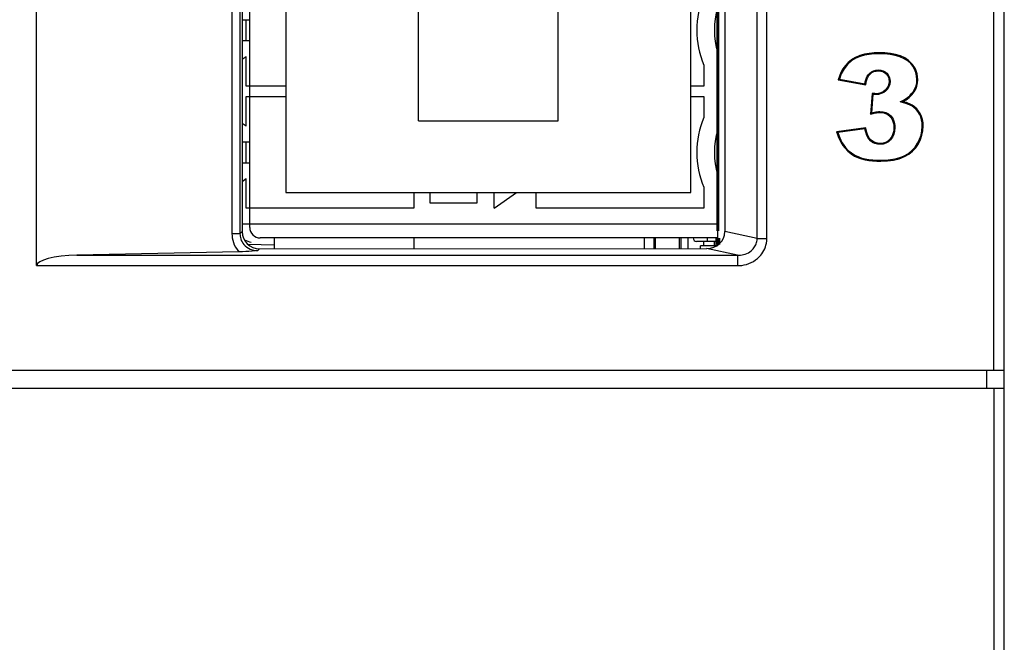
# Model space of a CAD drawing. Header units: millimetres. Extents: x -2013 to 423, y -990 to -169.
# Tile 11 of 50: x -382 to -354, y -875 to -857. Entities that reach past the tile are written whole.
import ezdxf

# ---------------------------------------------------------------- set-up
doc = ezdxf.new("R2010")
doc.units = ezdxf.units.MM
doc.header["$LTSCALE"] = 30.734
doc.layers.get('0').update_dxf_attribs({"linetype": 'CONTINUOUS'})
for name, color, linetype in [('ECAD_05020012', 7, 'CONTINUOUS'), ('ECAD_05023003', 7, 'CONTINUOUS'), ('ECAD_05024007', 7, 'CONTINUOUS'), ('ECAD_10014015', 7, 'CONTINUOUS'), ('ECAD_11011001', 7, 'CONTINUOUS'), ('ECAD_15050074', 7, 'CONTINUOUS'), ('ECAD_15210767', 7, 'CONTINUOUS')]:
    doc.layers.add(name, color=color, linetype=linetype)

msp = doc.modelspace()

# ---------------------------------------------------------------- linework, layer by layer
at = {"color": 7, "linetype": 'Continuous'}
for p, q in [((-354.214, -867.375), (-354.214, -769.386)), ((-353.914, -886.575), (-353.914, -769.337)), ((-381.614, -864.368), (-381.614, -830.581)), ((-360.99, -863.592), (-360.99, -831.357)), ((-360.712, -863.592), (-360.712, -831.357)), ((-376.023, -831.493), (-376.023, -863.456)), ((-375.793, -831.493), (-375.793, -863.456)), ((-375.729, -831.557), (-375.729, -863.392)), ((-361.914, -831.555), (-361.914, -863.394)), ((-374.485, -848.175), (-374.485, -862.275)), ((-362.885, -862.275), (-362.885, -848.175)), ((-370.685, -860.225), (-370.685, -850.225)), ((-366.685, -860.225), (-366.685, -850.225)), ((-358.292, -858.475), (-358.276, -858.496)), ((-357.5, -858.273), (-357.5, -858.3)), ((-356.652, -858.493), (-356.669, -858.514)), ((-357.517, -858.791), (-357.517, -858.765)), ((-358.669, -859.051), (-358.636, -859.03)), ((-358.669, -859.051), (-357.881, -859.192)), ((-358.636, -859.03), (-357.903, -859.162)), ((-357.756, -858.881), (-357.774, -858.862)), ((-357.292, -858.874), (-357.274, -858.855)), ((-357.21, -859.092), (-357.183, -859.092)), ((-356.389, -859.043), (-356.415, -859.043)), ((-357.32, -859.34), (-357.302, -859.359)), ((-356.496, -859.395), (-356.517, -859.38)), ((-357.701, -859.434), (-357.744, -860.029)), ((-357.677, -859.464), (-357.715, -859.994)), ((-357.592, -859.444), (-357.592, -859.47)), ((-356.854, -859.676), (-356.893, -859.68)), ((-356.817, -859.671), (-356.854, -859.676)), ((-356.551, -859.772), (-356.565, -859.794)), ((-370.685, -860.225), (-366.685, -860.225)), ((-357.744, -860.029), (-357.715, -859.994)), ((-357.474, -859.98), (-357.474, -859.954)), ((-357.183, -860.095), (-357.164, -860.077)), ((-356.319, -860.015), (-356.342, -860.028)), ((-357.881, -860.422), (-358.714, -860.533)), ((-357.902, -860.451), (-358.68, -860.555)), ((-357.881, -860.422), (-357.902, -860.451)), ((-357.075, -860.418), (-357.048, -860.418)), ((-356.236, -860.373), (-356.262, -860.373)), ((-358.714, -860.533), (-358.68, -860.555)), ((-357.729, -860.772), (-357.747, -860.791)), ((-357.187, -860.745), (-357.168, -860.763)), ((-358.48, -860.999), (-358.46, -860.982)), ((-357.465, -860.868), (-357.465, -860.894)), ((-356.373, -860.876), (-356.396, -860.863)), ((-358.092, -861.28), (-358.082, -861.255)), ((-357.445, -861.376), (-357.445, -861.349)), ((-356.768, -861.246), (-356.78, -861.222)), ((-374.485, -862.275), (-362.885, -862.275)), ((-375.793, -863.456), (-376.023, -863.456)), ((-375.793, -863.456), (-375.729, -863.392)), ((-374.814, -863.575), (-374.814, -863.889)), ((-370.814, -863.575), (-370.814, -863.886)), ((-360.99, -863.592), (-361.914, -863.394)), ((-360.991, -863.634), (-360.99, -863.592)), ((-360.99, -863.592), (-360.712, -863.592)), ((-374.814, -863.781), (-375.56, -863.761)), ((-375.278, -863.937), (-375.23, -863.889)), ((-375.23, -863.889), (-362.434, -863.88)), ((-361.548, -864.069), (-362.434, -863.88)), ((-375.825, -863.973), (-380.46, -864.069)), ((-380.46, -864.069), (-361.548, -864.069)), ((-375.724, -863.97), (-375.825, -863.973)), ((-375.336, -863.936), (-375.278, -863.937)), ((-361.548, -864.069), (-361.506, -864.069)), ((-361.548, -864.069), (-361.548, -864.368)), ((-381.614, -864.368), (-361.548, -864.368)), ((-353.914, -867.375), (-402.464, -867.375)), ((-354.414, -867.875), (-354.414, -867.375)), ((-443.114, -867.875), (-353.914, -867.875)), ((-354.214, -867.875), (-354.214, -886.875))]:
    msp.add_line(p, q, dxfattribs=at)
for points, const_width in [([(-362.114, -863.375), (-362.114, -855.375)], 0.0852), ([(-362.114, -863.772), (-362.114, -863.575)], 0.142)]:
    msp.add_lwpolyline(points, dxfattribs=dict(at, const_width=const_width))
for points in [[(-358.292, -858.475), (-358.384, -858.551), (-358.464, -858.636), (-358.533, -858.731), (-358.59, -858.834), (-358.635, -858.94), (-358.669, -859.051)], [(-358.276, -858.496), (-358.401, -858.605), (-358.502, -858.731), (-358.58, -858.873), (-358.636, -859.03)], [(-357.5, -858.273), (-357.643, -858.277), (-357.783, -858.291), (-357.92, -858.315), (-358.052, -858.353), (-358.175, -858.406), (-358.292, -858.475)], [(-357.5, -858.3), (-357.641, -858.303), (-357.779, -858.317), (-357.914, -858.341), (-358.043, -858.378), (-358.163, -858.43), (-358.276, -858.496)], [(-356.652, -858.493), (-356.763, -858.42), (-356.888, -858.362), (-357.026, -858.321), (-357.175, -858.294), (-357.333, -858.277), (-357.5, -858.273)], [(-356.669, -858.514), (-356.778, -858.442), (-356.9, -858.386), (-357.035, -858.346), (-357.182, -858.319), (-357.337, -858.304), (-357.5, -858.3)], [(-356.415, -859.043), (-356.423, -858.937), (-356.445, -858.838), (-356.481, -858.745), (-356.532, -858.66), (-356.594, -858.583), (-356.669, -858.514)], [(-356.389, -859.043), (-356.408, -858.88), (-356.458, -858.735), (-356.539, -858.606), (-356.652, -858.493)], [(-357.774, -858.862), (-357.719, -858.819), (-357.657, -858.789), (-357.59, -858.771), (-357.517, -858.765)], [(-357.756, -858.881), (-357.703, -858.841), (-357.646, -858.812), (-357.584, -858.796), (-357.517, -858.791)], [(-357.517, -858.765), (-357.447, -858.77), (-357.384, -858.786), (-357.326, -858.815), (-357.274, -858.855)], [(-357.517, -858.791), (-357.452, -858.795), (-357.394, -858.811), (-357.34, -858.837), (-357.292, -858.874)], [(-357.903, -859.162), (-357.892, -859.102), (-357.877, -859.046), (-357.858, -858.994), (-357.835, -858.945), (-357.807, -858.901), (-357.774, -858.862)], [(-357.881, -859.192), (-357.871, -859.131), (-357.857, -859.074), (-357.84, -859.019), (-357.818, -858.969), (-357.79, -858.923), (-357.756, -858.881)], [(-357.21, -859.092), (-357.218, -859.164), (-357.239, -859.229), (-357.273, -859.287), (-357.32, -859.34)], [(-357.183, -859.092), (-357.192, -859.169), (-357.215, -859.239), (-357.251, -859.302), (-357.302, -859.359)], [(-357.292, -858.874), (-357.256, -858.919), (-357.23, -858.97), (-357.215, -859.028), (-357.21, -859.092)], [(-357.274, -858.855), (-357.234, -858.906), (-357.206, -858.962), (-357.189, -859.024), (-357.183, -859.092)], [(-356.517, -859.38), (-356.472, -859.3), (-356.44, -859.217), (-356.421, -859.131), (-356.415, -859.043)], [(-356.496, -859.395), (-356.449, -859.312), (-356.415, -859.226), (-356.395, -859.137), (-356.389, -859.043)], [(-357.32, -859.34), (-357.381, -859.386), (-357.446, -859.419), (-357.517, -859.438), (-357.592, -859.444)], [(-357.302, -859.359), (-357.367, -859.408), (-357.437, -859.443), (-357.512, -859.464), (-357.592, -859.47)], [(-356.893, -859.68), (-356.819, -859.643), (-356.749, -859.6), (-356.682, -859.553), (-356.621, -859.501), (-356.566, -859.443), (-356.517, -859.38)], [(-357.592, -859.444), (-357.621, -859.443), (-357.649, -859.441), (-357.676, -859.438), (-357.701, -859.434)], [(-357.701, -859.434), (-357.695, -859.441), (-357.689, -859.449), (-357.683, -859.457), (-357.677, -859.464)], [(-357.592, -859.47), (-357.615, -859.47), (-357.637, -859.468), (-357.657, -859.467), (-357.677, -859.464)], [(-356.817, -859.671), (-356.723, -859.616), (-356.638, -859.551), (-356.562, -859.477), (-356.496, -859.395)], [(-356.565, -859.794), (-356.586, -859.782), (-356.608, -859.771), (-356.631, -859.76), (-356.656, -859.75), (-356.682, -859.74), (-356.708, -859.73), (-356.736, -859.721), (-356.765, -859.712), (-356.795, -859.704), (-356.826, -859.696), (-356.859, -859.688), (-356.893, -859.68)], [(-356.551, -859.772), (-356.589, -859.751), (-356.63, -859.732), (-356.673, -859.715), (-356.718, -859.699), (-356.766, -859.684), (-356.817, -859.671)], [(-356.342, -860.028), (-356.387, -859.957), (-356.44, -859.895), (-356.499, -859.841), (-356.565, -859.794)], [(-356.319, -860.015), (-356.366, -859.942), (-356.42, -859.877), (-356.482, -859.821), (-356.551, -859.772)], [(-357.744, -860.029), (-357.707, -860.019), (-357.672, -860.01), (-357.637, -860.002), (-357.603, -859.995), (-357.57, -859.989), (-357.537, -859.984), (-357.505, -859.981), (-357.474, -859.98)], [(-357.715, -859.994), (-357.673, -859.983), (-357.631, -859.974), (-357.591, -859.966), (-357.551, -859.959), (-357.512, -859.956), (-357.474, -859.954)], [(-357.474, -859.954), (-357.385, -859.96), (-357.305, -859.983), (-357.231, -860.022), (-357.164, -860.077)], [(-357.474, -859.98), (-357.389, -859.986), (-357.313, -860.008), (-357.244, -860.044), (-357.183, -860.095)], [(-357.183, -860.095), (-357.135, -860.162), (-357.1, -860.238), (-357.08, -860.324), (-357.075, -860.418)], [(-357.164, -860.077), (-357.126, -860.125), (-357.096, -860.178), (-357.074, -860.234), (-357.059, -860.294), (-357.05, -860.355), (-357.048, -860.418)], [(-356.262, -860.373), (-356.266, -860.281), (-356.281, -860.192), (-356.306, -860.108), (-356.342, -860.028)], [(-356.236, -860.373), (-356.24, -860.278), (-356.255, -860.186), (-356.282, -860.099), (-356.319, -860.015)], [(-357.747, -860.791), (-357.786, -860.745), (-357.82, -860.695), (-357.846, -860.639), (-357.868, -860.579), (-357.887, -860.517), (-357.902, -860.451)], [(-357.729, -860.772), (-357.768, -860.725), (-357.801, -860.673), (-357.827, -860.615), (-357.849, -860.553), (-357.867, -860.489), (-357.881, -860.422)], [(-357.075, -860.418), (-357.08, -860.51), (-357.101, -860.596), (-357.137, -860.674), (-357.187, -860.745)], [(-357.048, -860.418), (-357.055, -860.515), (-357.076, -860.605), (-357.114, -860.688), (-357.168, -860.763)], [(-356.396, -860.863), (-356.339, -860.749), (-356.297, -860.63), (-356.272, -860.504), (-356.262, -860.373)], [(-356.373, -860.876), (-356.313, -860.754), (-356.27, -860.63), (-356.244, -860.503), (-356.236, -860.373)], [(-358.714, -860.533), (-358.688, -860.615), (-358.658, -860.696), (-358.623, -860.776), (-358.582, -860.853), (-358.534, -860.927), (-358.48, -860.999)], [(-358.68, -860.555), (-358.655, -860.63), (-358.626, -860.705), (-358.592, -860.778), (-358.554, -860.849), (-358.51, -860.917), (-358.46, -860.982)], [(-357.465, -860.894), (-357.545, -860.889), (-357.619, -860.87), (-357.686, -860.837), (-357.747, -860.791)], [(-357.465, -860.868), (-357.54, -860.863), (-357.609, -860.845), (-357.672, -860.815), (-357.729, -860.772)], [(-357.187, -860.745), (-357.247, -860.799), (-357.313, -860.838), (-357.386, -860.861), (-357.465, -860.868)], [(-357.168, -860.763), (-357.232, -860.821), (-357.304, -860.862), (-357.381, -860.887), (-357.465, -860.894)], [(-358.48, -860.999), (-358.395, -861.088), (-358.302, -861.165), (-358.201, -861.229), (-358.092, -861.28)], [(-358.46, -860.982), (-358.38, -861.068), (-358.29, -861.141), (-358.191, -861.204), (-358.082, -861.255)], [(-356.78, -861.222), (-356.661, -861.153), (-356.558, -861.07), (-356.469, -860.973), (-356.396, -860.863)], [(-356.768, -861.246), (-356.647, -861.175), (-356.541, -861.09), (-356.45, -860.99), (-356.373, -860.876)], [(-358.092, -861.28), (-357.999, -861.311), (-357.899, -861.336), (-357.794, -861.354), (-357.683, -861.366), (-357.567, -861.374), (-357.445, -861.376)], [(-358.082, -861.255), (-357.99, -861.286), (-357.893, -861.31), (-357.789, -861.328), (-357.679, -861.34), (-357.565, -861.347), (-357.445, -861.349)], [(-357.445, -861.349), (-357.375, -861.349), (-357.306, -861.345), (-357.238, -861.34), (-357.171, -861.333), (-357.105, -861.323), (-357.039, -861.31), (-356.973, -861.294), (-356.907, -861.274), (-356.843, -861.25), (-356.78, -861.222)], [(-357.445, -861.376), (-357.258, -861.369), (-357.083, -861.346), (-356.92, -861.305), (-356.768, -861.246)], [(-376.023, -863.456), (-376.021, -863.515), (-376.014, -863.575), (-376.001, -863.638), (-375.982, -863.703), (-375.956, -863.771), (-375.922, -863.839), (-375.878, -863.906), (-375.825, -863.973)], [(-375.793, -863.456), (-375.792, -863.491), (-375.788, -863.528), (-375.781, -863.566), (-375.77, -863.605), (-375.755, -863.645), (-375.735, -863.686), (-375.71, -863.727)], [(-361.548, -864.368), (-361.486, -864.366), (-361.424, -864.36), (-361.361, -864.349), (-361.297, -864.333), (-361.228, -864.31), (-361.16, -864.281), (-361.094, -864.245), (-361.032, -864.205), (-360.978, -864.162), (-360.929, -864.117), (-360.888, -864.072), (-360.852, -864.026), (-360.822, -863.979), (-360.795, -863.932), (-360.772, -863.884), (-360.753, -863.834), (-360.736, -863.78), (-360.724, -863.723), (-360.716, -863.66), (-360.712, -863.592)], [(-375.71, -863.727), (-375.679, -863.767), (-375.643, -863.805), (-375.601, -863.84), (-375.554, -863.87), (-375.503, -863.896), (-375.449, -863.915), (-375.393, -863.929), (-375.336, -863.936)], [(-361.332, -864.037), (-361.286, -864.019), (-361.241, -863.998), (-361.2, -863.973), (-361.163, -863.947), (-361.131, -863.919), (-361.104, -863.891), (-361.08, -863.862), (-361.06, -863.834), (-361.042, -863.804), (-361.027, -863.775), (-361.015, -863.743), (-361.004, -863.71), (-360.996, -863.674), (-360.991, -863.634)], [(-375.278, -863.937), (-375.361, -863.945), (-375.447, -863.953), (-375.536, -863.96), (-375.628, -863.966), (-375.724, -863.97)], [(-361.506, -864.069), (-361.464, -864.065), (-361.421, -864.059), (-361.378, -864.05), (-361.332, -864.037)]]:
    msp.add_lwpolyline(points, dxfattribs=at)
msp.add_arc((-374.914, -861.777), 2, 247.8229, 253.8677, dxfattribs=at)
for centre, major_axis, ratio, start_param, end_param in [((-375.227, -863.387), (0.372, 0.34), 0.991641, 2.405566, 3.968766), ((-362.452, -863.378), (0.527, -0.115), 0.925985, -1.337811, 0.200017), ((-380.349, -864.368), (1.264, 0), 0.237288, 1.658063, 3.141593)]:
    msp.add_ellipse(centre, major_axis=major_axis, ratio=ratio, start_param=start_param, end_param=end_param, dxfattribs=at)
at = {"layer": 'ECAD_05020012', "color": 7, "linetype": 'Continuous'}
msp.add_line((-362.964, -863.88), (-362.964, -863.575), dxfattribs=at)
at = {"layer": 'ECAD_05023003', "color": 7, "linetype": 'Continuous'}
for p, q in [((-363.939, -863.881), (-363.939, -863.575)), ((-363.919, -863.881), (-363.919, -863.575)), ((-363.914, -863.881), (-363.914, -863.575)), ((-363.894, -863.881), (-363.894, -863.575))]:
    msp.add_line(p, q, dxfattribs=at)
at = {"layer": 'ECAD_05024007', "color": 7, "linetype": 'Continuous'}
for p, q in [((-362.147, -863.797), (-362.614, -863.797)), ((-362.614, -863.88), (-362.614, -863.797)), ((-362.514, -863.797), (-362.514, -863.675)), ((-362.214, -863.797), (-362.214, -863.675))]:
    msp.add_line(p, q, dxfattribs=at)
at = {"layer": 'ECAD_10014015', "color": 7, "linetype": 'Continuous'}
msp.add_line((-364.214, -863.881), (-364.214, -863.575), dxfattribs=at)
at = {"layer": 'ECAD_11011001', "color": 7, "linetype": 'Continuous'}
for p, q in [((-363.214, -863.88), (-363.214, -863.575)), ((-363.164, -863.88), (-363.164, -863.575)), ((-362.164, -863.797), (-362.164, -863.675))]:
    msp.add_line(p, q, dxfattribs=at)
at = {"layer": 'ECAD_15050074', "color": 7, "linetype": 'Continuous'}
for p, q in [((-362.114, -863.575), (-362.114, -831.175)), ((-375.514, -863.275), (-375.514, -831.475)), ((-362.114, -863.575), (-375.214, -863.575)), ((-362.414, -863.675), (-362.414, -863.575)), ((-362.114, -863.675), (-362.723, -863.675))]:
    msp.add_line(p, q, dxfattribs=at)
for centre, radius in [((-375.214, -863.275), 0.3), ((-362.723, -863.575), 0.1)]:
    msp.add_arc(centre, radius, 180, 270, dxfattribs=at)
at = {"layer": 'ECAD_15210767', "color": 7, "linetype": 'Continuous'}
for p, q in [((-375.729, -857.325), (-375.514, -857.325)), ((-375.614, -857.925), (-375.614, -857.325)), ((-375.729, -857.925), (-375.514, -857.925)), ((-375.729, -858.456), (-375.614, -858.375)), ((-375.614, -859.225), (-375.614, -858.375)), ((-362.114, -858.265), (-362.114, -860.484)), ((-362.514, -858.625), (-362.514, -859.225)), ((-374.485, -859.225), (-375.614, -859.225)), ((-362.514, -859.225), (-362.885, -859.225)), ((-375.614, -859.525), (-374.485, -859.525)), ((-375.614, -860.375), (-375.614, -859.525)), ((-362.885, -859.525), (-362.514, -859.525)), ((-362.514, -859.525), (-362.514, -860.125)), ((-375.614, -860.375), (-375.729, -860.293)), ((-375.729, -860.825), (-375.514, -860.825)), ((-375.614, -861.425), (-375.614, -860.825)), ((-375.729, -861.425), (-375.514, -861.425)), ((-375.729, -861.956), (-375.614, -861.875)), ((-375.614, -862.725), (-375.614, -861.875)), ((-362.114, -863.175), (-362.114, -861.765)), ((-362.514, -862.125), (-362.514, -862.725)), ((-370.814, -862.275), (-370.814, -862.725)), ((-370.352, -862.575), (-370.352, -862.275)), ((-369.014, -862.275), (-369.014, -862.575)), ((-368.514, -862.725), (-368.514, -862.275)), ((-368.514, -862.725), (-367.878, -862.275)), ((-367.314, -862.725), (-367.314, -862.275)), ((-370.814, -862.725), (-375.614, -862.725)), ((-369.014, -862.575), (-370.352, -862.575)), ((-362.514, -862.725), (-367.314, -862.725)), ((-375.729, -863.175), (-362.114, -863.175))]:
    msp.add_line(p, q, dxfattribs=at)
for centre, radius, start, end in [((-360.114, -857.625), 2.6, 157.3801, 202.6199), ((-360.114, -857.625), 2.1, 162.2472, 197.7528), ((-360.114, -861.125), 2.6, 157.3801, 202.6199), ((-360.114, -861.125), 2.1, 162.2472, 197.7528)]:
    msp.add_arc(centre, radius, start, end, dxfattribs=at)

doc.saveas('drawing.dxf')
